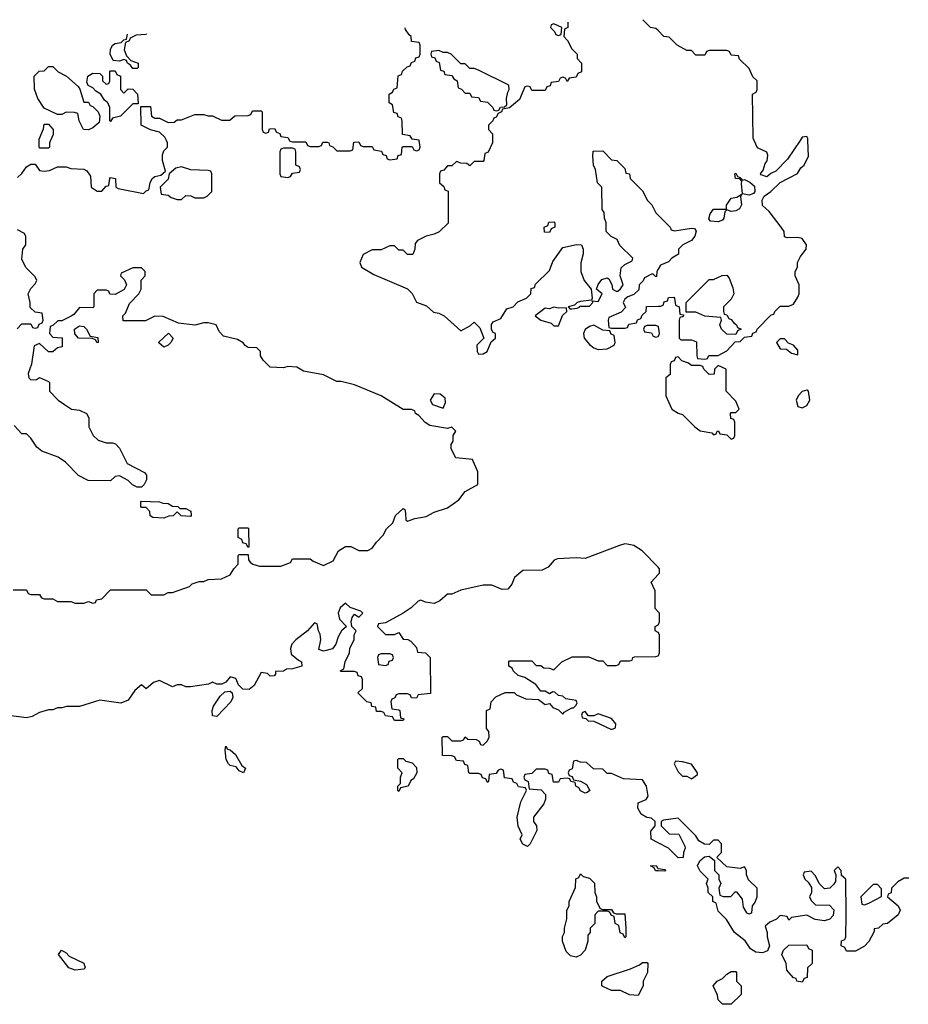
# Model space of a CAD drawing. Header units: inches. Extents: x 2789275 to 2951659, y 860290 to 1033804.
# Tile 60 of 256: x 2807120 to 2811128, y 1026106 to 1030545. Entities that reach past the tile are written whole.
import ezdxf

# ---------------------------------------------------------------- set-up
doc = ezdxf.new("R2010")
doc.units = ezdxf.units.IN
doc.header["$MEASUREMENT"] = 0
for name, color, linetype in [('C8002', 7, 'Continuous'), ('C8003', 7, 'Continuous'), ('C8012', 7, 'Continuous'), ('C8013', 7, 'Continuous')]:
    doc.layers.add(name, color=color, linetype=linetype)

msp = doc.modelspace()

# ---------------------------------------------------------------- linework, layer by layer
at = {"layer": 'C8002', "color": 2, "elevation": 18}
for points in [[(2807110, 1029834), (2807130, 1029852), (2807150, 1029882), (2807170, 1029894), (2807190, 1029894), (2807210, 1029864.7), (2807230, 1029862), (2807254.6, 1029865.4), (2807290, 1029882), (2807330, 1029882), (2807350, 1029874), (2807410, 1029872), (2807423.6, 1029863.6), (2807439.6, 1029839.6), (2807442, 1029790), (2807470, 1029772), (2807490, 1029772), (2807510, 1029794), (2807522, 1029798), (2807526, 1029830), (2807530, 1029834), (2807552, 1029830), (2807554, 1029790), (2807563.6, 1029783.6), (2807678, 1029762), (2807690, 1029774), (2807702, 1029778), (2807708, 1029810), (2807718, 1029830), (2807730, 1029838), (2807756.4, 1029843.6), (2807778, 1029862), (2807764, 1029910), (2807764, 1029936), (2807770, 1029954), (2807786, 1029970), (2807786, 1029990), (2807781.8, 1030000)], [(2807258.6, 1030000), (2807254, 1029990), (2807254, 1029970), (2807250, 1029966), (2807210, 1029966), (2807207.3, 1029972.7), (2807207.3, 1030000)], [(2808337, 1030000), (2808338, 1029998), (2808350, 1029994), (2808410, 1029994), (2808418, 1029978), (2808430, 1029974), (2808470, 1029974), (2808482, 1029978), (2808487.3, 1029992.7), (2808507.3, 1029992.7), (2808514, 1029990), (2808518, 1029978), (2808532.7, 1029972.7), (2808550, 1029954), (2808610, 1029954), (2808622, 1029958), (2808627.3, 1029992.7), (2808650, 1029994), (2808658, 1029978), (2808670, 1029974), (2808710, 1029974), (2808718, 1029958), (2808752.7, 1029952.7), (2808758, 1029938), (2808772.7, 1029932.7), (2808778, 1029918), (2808790, 1029914), (2808822, 1029918), (2808827.3, 1029932.7), (2808842, 1029938), (2808846, 1029970), (2808850, 1029974), (2808890, 1029974), (2808898, 1029958), (2808910, 1029954), (2808922, 1029958), (2808926, 1029970), (2808922.2, 1030000)], [(2809252, 1030000), (2809252, 1029990), (2809232.7, 1029947.3), (2809218, 1029942), (2809214, 1029910), (2809210, 1029906), (2809170, 1029906), (2809150, 1029886), (2809136.4, 1029896.4), (2809110, 1029898), (2809090, 1029906), (2809070, 1029886), (2809050, 1029886), (2809032.7, 1029867.3), (2809018, 1029862), (2809014, 1029850), (2809014, 1029810), (2809032.7, 1029792.7), (2809038, 1029778), (2809052, 1029772), (2809052.7, 1029627.3), (2809011.6, 1029588.4), (2808990, 1029578), (2808954, 1029570), (2808914, 1029550), (2808903.6, 1029536.4), (2808902, 1029510), (2808892.7, 1029487.3), (2808870, 1029486), (2808850, 1029506), (2808830, 1029506), (2808810, 1029526), (2808790, 1029526), (2808750, 1029508), (2808710, 1029508), (2808670, 1029486), (2808654, 1029450), (2808662, 1029430), (2808716.9, 1029396.9), (2808870, 1029332), (2808890.9, 1029310.9), (2808910, 1029272), (2808955.3, 1029255.3), (2808986.4, 1029226.4), (2809010, 1029222), (2809034, 1029210), (2809110, 1029142), (2809153.6, 1029166.4), (2809170, 1029182), (2809195.3, 1029155.3), (2809214, 1029110), (2809182, 1029078), (2809184, 1029050), (2809190, 1029038), (2809210, 1029038.8), (2809228.7, 1029050), (2809247.3, 1029092.7), (2809266, 1029110), (2809266, 1029130), (2809255.3, 1029135.3), (2809248.7, 1029148.7), (2809248.9, 1029171.1), (2809256.4, 1029183.6), (2809290, 1029198), (2809318, 1029242), (2809346, 1029250), (2809367.3, 1029272.7), (2809406, 1029290), (2809426, 1029310), (2809427.3, 1029332.7), (2809442, 1029338), (2809447.3, 1029352.7), (2809510, 1029414), (2809524.7, 1029455.3), (2809570, 1029518), (2809631.6, 1029531.6), (2809654, 1029530), (2809662, 1029510), (2809662, 1029490), (2809651.1, 1029448.9), (2809651.3, 1029410), (2809666, 1029370), (2809698, 1029330), (2809702, 1029290), (2809699.6, 1029280.4), (2809650, 1029275.3), (2809634, 1029270), (2809622, 1029258), (2809594, 1029250), (2809602, 1029242), (2809610, 1029242), (2809634.6, 1029245.4), (2809646, 1029250), (2809646, 1029254), (2809690, 1029254), (2809706, 1029270), (2809702, 1029278), (2809730, 1029274), (2809748, 1029310), (2809722, 1029330), (2809729.3, 1029350.7), (2809746.6, 1029373.4), (2809770, 1029381), (2809777.3, 1029377.3), (2809791.6, 1029351.6), (2809794, 1029330), (2809810, 1029322), (2809818, 1029322), (2809830, 1029332), (2809842, 1029350), (2809828, 1029390), (2809833.6, 1029426.4), (2809850, 1029442), (2809882, 1029458), (2809886, 1029470), (2809827.3, 1029527.3), (2809814.6, 1029554.6), (2809787.3, 1029567.3), (2809766, 1029590), (2809766, 1029630), (2809758, 1029650), (2809756.4, 1029676.4), (2809748, 1029690), (2809746, 1029790), (2809726, 1029810), (2809718, 1029870), (2809708.9, 1029888.9), (2809706, 1029930), (2809707.3, 1029952.7), (2809750, 1029954), (2809790, 1029914), (2809814, 1029910), (2809850, 1029874), (2809854, 1029854), (2809871.1, 1029851.1), (2809874, 1029830), (2809930, 1029774), (2809952, 1029730), (2809972, 1029710), (2809990, 1029674), (2810000, 1029664)], [(2807108.4, 1029151.6), (2807130, 1029174), (2807170, 1029174), (2807178, 1029158), (2807190, 1029154), (2807202, 1029158), (2807207.3, 1029172.7), (2807222, 1029178), (2807226, 1029190), (2807222, 1029222), (2807190, 1029226), (2807168, 1029248), (2807168, 1029270), (2807158, 1029310), (2807170, 1029334), (2807190, 1029354), (2807198, 1029370), (2807190, 1029386), (2807147.3, 1029427.3), (2807130, 1029466), (2807134, 1029510), (2807148, 1029530), (2807147.3, 1029567.3), (2807142, 1029582), (2807110, 1029598)], [(2807090, 1027974), (2807150, 1027974), (2807158, 1027958), (2807170, 1027954), (2807210, 1027954), (2807218, 1027938), (2807230, 1027934), (2807270, 1027934), (2807290, 1027922), (2807350, 1027922), (2807370, 1027914), (2807410, 1027914), (2807430, 1027922), (2807450, 1027914), (2807462, 1027918), (2807466, 1027930), (2807490, 1027934), (2807530, 1027974), (2807690, 1027974), (2807712.7, 1027952.7), (2807770, 1027952), (2807790, 1027962), (2807810, 1027962), (2807886, 1027990), (2807898, 1028002), (2807930, 1028012), (2807950, 1028012), (2807970, 1028022), (2808030, 1028024.7), (2808070, 1028042), (2808086, 1028070), (2808106, 1028090), (2808106, 1028130), (2808110, 1028134), (2808150, 1028134), (2808152, 1028110), (2808159.6, 1028099.6), (2808171.1, 1028091.1), (2808202, 1028082), (2808298, 1028082), (2808342, 1028098), (2808350, 1028114), (2808430, 1028114), (2808443.6, 1028103.6), (2808490, 1028084.7), (2808534.6, 1028105.4), (2808558, 1028150), (2808589.4, 1028170.6), (2808614, 1028170), (2808650, 1028152), (2808690, 1028152), (2808710, 1028162), (2808729, 1028190), (2808759.5, 1028220.5), (2808775.3, 1028250), (2808803.2, 1028276.8), (2808815.3, 1028310), (2808850, 1028342), (2808856.9, 1028336.9), (2808861, 1028321), (2808862, 1028290), (2808870, 1028284.7), (2808903.1, 1028296.9), (2808954, 1028306), (2808990, 1028324.7), (2809050, 1028344.7), (2809100.2, 1028379.8), (2809130, 1028418), (2809186, 1028450), (2809187.3, 1028507.3), (2809162, 1028562), (2809088, 1028570), (2809066, 1028610), (2809066, 1028630), (2809074.6, 1028645.4), (2809075.3, 1028670), (2809088, 1028690), (2809070, 1028708), (2809050, 1028702), (2808970, 1028715.3), (2808948.9, 1028728.9), (2808920.4, 1028760.4), (2808906, 1028770), (2808902, 1028782), (2808887.3, 1028787.3), (2808850, 1028788), (2808750, 1028848.7), (2808630, 1028899), (2808570, 1028914), (2808550, 1028914), (2808490, 1028944), (2808400.4, 1028960.4), (2808370, 1028978), (2808330, 1028982), (2808310, 1028975.3), (2808250, 1028978), (2808218, 1029010), (2808206, 1029030), (2808206, 1029050), (2808190, 1029066), (2808150, 1029068), (2808136.4, 1029076.4), (2808128.7, 1029088.7), (2808103.1, 1029103.1), (2808039, 1029119), (2808020.2, 1029140.2), (2808006, 1029170), (2807970, 1029178), (2807950, 1029178), (2807910, 1029168.7), (2807836.4, 1029176.4), (2807767.3, 1029207.3), (2807730, 1029208), (2807687.3, 1029187.3), (2807587.3, 1029187.3), (2807586, 1029210), (2807598, 1029222), (2807614.6, 1029265.4), (2807658, 1029310), (2807668, 1029330), (2807668.4, 1029371.6), (2807686, 1029390), (2807686, 1029410), (2807670, 1029426), (2807630, 1029426), (2807578, 1029402), (2807574, 1029390), (2807592.7, 1029372.7), (2807602, 1029350), (2807591.3, 1029328.7), (2807550, 1029306), (2807527.3, 1029307.3), (2807522, 1029322), (2807510, 1029326), (2807470, 1029326), (2807454, 1029310), (2807454, 1029250), (2807450, 1029246), (2807390, 1029248), (2807363.6, 1029216.4), (2807351.6, 1029208.4), (2807310, 1029188), (2807292.7, 1029187.3), (2807270, 1029166), (2807258, 1029162), (2807254, 1029130), (2807270, 1029114), (2807311.6, 1029111.6), (2807312, 1029070), (2807290, 1029066), (2807270, 1029048), (2807250, 1029048), (2807210, 1029086), (2807184.7, 1029075.3), (2807172.7, 1028992.7), (2807158, 1028950), (2807162, 1028930), (2807170, 1028922), (2807196.4, 1028923.6), (2807210, 1028932), (2807250, 1028914), (2807254, 1028910), (2807254, 1028870), (2807294, 1028830), (2807322, 1028810), (2807354, 1028790), (2807390, 1028784.7), (2807422, 1028770), (2807432, 1028750), (2807432, 1028710), (2807452, 1028670), (2807474, 1028650), (2807510, 1028638), (2807538, 1028638), (2807552.7, 1028632.7), (2807570, 1028614), (2807604.7, 1028544.7), (2807683.6, 1028503.6), (2807691.6, 1028491.6), (2807692, 1028470), (2807682, 1028450), (2807670, 1028438), (2807650, 1028438), (2807628.9, 1028448.9), (2807610, 1028468), (2807570, 1028488), (2807550, 1028486), (2807530, 1028466), (2807428.4, 1028468.4), (2807386, 1028490), (2807326, 1028550), (2807293.6, 1028573.6), (2807220.2, 1028600.2), (2807198, 1028618), (2807170, 1028658), (2807150, 1028678), (2807130, 1028678), (2807095.3, 1028715.3)], [(2810000, 1029420.5), (2809994, 1029410), (2809992.7, 1029387.3), (2809987.3, 1029387.3), (2809978, 1029398), (2809970, 1029398), (2809938, 1029382), (2809932.7, 1029367.3), (2809914, 1029350), (2809912.7, 1029327.3), (2809890, 1029306), (2809863.6, 1029296.4), (2809850, 1029286), (2809842, 1029270), (2809852.7, 1029247.3), (2809832.7, 1029227.3), (2809778, 1029202), (2809774, 1029190), (2809778, 1029158), (2809790, 1029154), (2809850, 1029154), (2809862, 1029158), (2809867.3, 1029172.7), (2809902, 1029178), (2809907.3, 1029192.7), (2809922, 1029198), (2809927.3, 1029212.7), (2809946, 1029230), (2809947.3, 1029252.7), (2810000, 1029253.8)], [(2810000, 1029162.7), (2809990, 1029166), (2809950, 1029166), (2809938, 1029162), (2809934, 1029150), (2809938, 1029138), (2809970, 1029134), (2809978, 1029118), (2809990, 1029114), (2810000, 1029117.3)], [(2810000, 1028076.2), (2809928, 1028150), (2809890, 1028175.3), (2809860.4, 1028180.4), (2809850, 1028182), (2809825.4, 1028174.6), (2809670, 1028115.3), (2809630, 1028119), (2809546, 1028114), (2809531.6, 1028108.4), (2809503.6, 1028076.4), (2809476.9, 1028063.1), (2809390, 1028062), (2809352, 1028030), (2809339.8, 1028000.2), (2809322, 1027978), (2809296.4, 1027976.4), (2809250, 1027995.3), (2809210, 1027995.3), (2809110, 1027973.2), (2809070, 1027955.3), (2809050, 1027955.3), (2809015.3, 1027924.7), (2808990, 1027913.2), (2808950, 1027919), (2808930, 1027928.7), (2808916.9, 1027923.1), (2808886.4, 1027893.6), (2808850, 1027869), (2808770, 1027826), (2808738, 1027822), (2808734, 1027810), (2808770, 1027774), (2808810, 1027774), (2808830, 1027782), (2808850, 1027752), (2808870.8, 1027750.8), (2808883.6, 1027743.6), (2808910, 1027714), (2808914, 1027694), (2808950, 1027691.3), (2808972, 1027670), (2808972.7, 1027507.3), (2808918, 1027502), (2808910, 1027486), (2808887.3, 1027487.3), (2808882, 1027502), (2808870, 1027506), (2808830, 1027506), (2808818, 1027502), (2808812.7, 1027487.3), (2808798, 1027482), (2808794, 1027470), (2808798, 1027438), (2808830, 1027434), (2808834, 1027430), (2808838, 1027398), (2808852.7, 1027392.7), (2808850, 1027386), (2808810, 1027386), (2808802, 1027402), (2808770, 1027406), (2808762, 1027422), (2808750, 1027426), (2808730, 1027426), (2808726, 1027446), (2808708.9, 1027448.9), (2808706, 1027466), (2808686, 1027470), (2808646, 1027510), (2808666, 1027530), (2808666, 1027570), (2808662, 1027582), (2808647.3, 1027587.3), (2808642, 1027602), (2808630, 1027606), (2808570, 1027606), (2808566, 1027610), (2808582, 1027618), (2808588, 1027650), (2808608, 1027690), (2808608.9, 1027711.1), (2808628, 1027750), (2808628.4, 1027771.6), (2808638, 1027790), (2808618, 1027810), (2808615.3, 1027830), (2808619, 1027850), (2808630, 1027864.7), (2808650, 1027852), (2808668, 1027870), (2808659, 1027879), (2808610, 1027895.3), (2808590, 1027915.3), (2808566, 1027894), (2808556, 1027870), (2808562.8, 1027842.8), (2808594, 1027810), (2808572, 1027790), (2808556.9, 1027763.1), (2808546, 1027730), (2808530.8, 1027709.2), (2808490, 1027698), (2808470, 1027706), (2808478, 1027750), (2808475.3, 1027775.3), (2808468, 1027790), (2808462, 1027822), (2808450, 1027826), (2808418, 1027790), (2808364.9, 1027750), (2808347.3, 1027730), (2808341, 1027710), (2808344.7, 1027684.7), (2808376.9, 1027656.9), (2808390.7, 1027650.7), (2808392, 1027630), (2808350, 1027618), (2808323.6, 1027616.4), (2808310, 1027608), (2808274, 1027606), (2808274, 1027594), (2808267.3, 1027587.3), (2808250, 1027586), (2808238, 1027598), (2808210, 1027602), (2808177.3, 1027542.7), (2808155.2, 1027524.8), (2808126.6, 1027526.6), (2808106.3, 1027546.3), (2808094.8, 1027574.8), (2808070, 1027582), (2808050, 1027558), (2808031.3, 1027548.7), (2808008.9, 1027548.9), (2807990, 1027558), (2807971.1, 1027548.9), (2807890, 1027538), (2807870, 1027538), (2807850, 1027546), (2807830, 1027546), (2807810, 1027538), (2807750, 1027566), (2807723.6, 1027556.4), (2807690, 1027528), (2807670, 1027546), (2807639.6, 1027520.4), (2807610, 1027478), (2807576.9, 1027463.1), (2807482, 1027478), (2807390, 1027448.7), (2807331.6, 1027448.4), (2807310, 1027442), (2807290, 1027442), (2807270, 1027434), (2807250, 1027434), (2807210, 1027422), (2807176.8, 1027403.2), (2807150, 1027397.2), (2807070, 1027408.7)], [(2810000, 1027876), (2809986, 1027890), (2809986, 1027970), (2809968, 1028010), (2810000, 1028043.7)], [(2810000, 1027783), (2809986, 1027790), (2809986, 1027810), (2810000, 1027817)], [(2810000, 1026833.6), (2809968, 1026850), (2809967.3, 1026887.3), (2809986, 1026910), (2809986, 1026930), (2809970, 1026946), (2809948.4, 1026948.4), (2809923.1, 1026963.1), (2809908, 1026990), (2809910, 1027014), (2809946, 1027030), (2809955.3, 1027044.7), (2809948, 1027090), (2809930, 1027118), (2809843.1, 1027123.1), (2809790, 1027146), (2809770, 1027146), (2809750, 1027166), (2809708.4, 1027168.4), (2809676.4, 1027196.4), (2809650, 1027198), (2809630, 1027206), (2809618, 1027202), (2809612.7, 1027167.3), (2809598, 1027162), (2809594, 1027150), (2809598, 1027138), (2809612.7, 1027132.7), (2809618, 1027118), (2809650, 1027112), (2809676.9, 1027096.9), (2809692, 1027070), (2809679.6, 1027060.4), (2809670, 1027058), (2809650, 1027069), (2809642, 1027082), (2809628, 1027090), (2809626, 1027106), (2809606, 1027110), (2809602, 1027122), (2809590, 1027126), (2809558, 1027122), (2809550, 1027108), (2809527.3, 1027107.3), (2809522, 1027142), (2809507.3, 1027147.3), (2809502, 1027162), (2809490, 1027166), (2809450, 1027166), (2809430, 1027146), (2809398, 1027142), (2809394, 1027130), (2809398, 1027118), (2809414, 1027110), (2809418, 1027078), (2809472.7, 1027072.7), (2809492, 1027052), (2809491.6, 1027031.6), (2809484.7, 1027010), (2809438, 1026950), (2809438, 1026930), (2809451.3, 1026910), (2809452, 1026890), (2809422, 1026830), (2809410, 1026818), (2809390, 1026828.7), (2809378, 1026850), (2809386, 1026870), (2809368.7, 1026908.7), (2809364, 1026950), (2809381.2, 1027018.8), (2809406, 1027070), (2809402, 1027082), (2809370, 1027086), (2809362, 1027102), (2809347.3, 1027107.3), (2809342, 1027122), (2809307.3, 1027127.3), (2809302, 1027162), (2809290, 1027166), (2809278, 1027162), (2809270, 1027146), (2809238, 1027142), (2809234, 1027110), (2809230, 1027106), (2809222, 1027122), (2809207.3, 1027127.3), (2809202, 1027142), (2809190, 1027146), (2809150, 1027146), (2809146, 1027150), (2809142, 1027182), (2809127.3, 1027187.3), (2809122, 1027202), (2809090, 1027206), (2809082, 1027222), (2809070, 1027226), (2809027.3, 1027227.3), (2809026, 1027310), (2809030, 1027314), (2809050, 1027314), (2809070, 1027294), (2809110, 1027294), (2809122, 1027298), (2809130, 1027312), (2809142, 1027302), (2809179.6, 1027299.6), (2809192.7, 1027292.7), (2809198, 1027278), (2809210, 1027274), (2809230, 1027294), (2809238, 1027310), (2809236.4, 1027336.4), (2809226, 1027350), (2809226, 1027430), (2809242, 1027438), (2809246, 1027470), (2809267.3, 1027492.7), (2809310, 1027512), (2809350, 1027511.3), (2809361, 1027501), (2809403.6, 1027483.6), (2809459.6, 1027479.6), (2809490, 1027458), (2809510, 1027462), (2809524.7, 1027444.7), (2809550, 1027434), (2809570, 1027414), (2809576.4, 1027423.6), (2809610, 1027442), (2809618, 1027442), (2809630, 1027454), (2809635.3, 1027464.7), (2809630, 1027475.3), (2809584, 1027484), (2809570, 1027495.3), (2809550, 1027498), (2809534, 1027514), (2809525.4, 1027514.6), (2809510, 1027506), (2809490, 1027518), (2809470, 1027518), (2809448.4, 1027548.4), (2809399, 1027579), (2809369.2, 1027589.2), (2809346, 1027610), (2809342, 1027622), (2809326, 1027630), (2809326, 1027650), (2809330, 1027654), (2809430, 1027654), (2809450, 1027634), (2809470, 1027634), (2809483.6, 1027623.6), (2809510, 1027622), (2809530, 1027614), (2809566, 1027650), (2809612.7, 1027672.7), (2809687.3, 1027672.7), (2809730, 1027654), (2809750, 1027654), (2809770, 1027634), (2809810, 1027634), (2809822, 1027638), (2809830, 1027654), (2809870, 1027654), (2809882, 1027658), (2809886, 1027670), (2809892.7, 1027672.7), (2809990, 1027674), (2810000, 1027677.3)], [(2810000, 1026707.7), (2809988.4, 1026708.4), (2809982, 1026722), (2809966, 1026730), (2809991.6, 1026731.6), (2809998, 1026718), (2810000, 1026717.8)]]:
    msp.add_lwpolyline(points, dxfattribs=at)
for points in [[(2808350, 1029966), (2808310, 1029966), (2808298, 1029962), (2808294, 1029950), (2808294, 1029850), (2808298, 1029838), (2808330, 1029834), (2808342, 1029838), (2808350, 1029854), (2808382, 1029858), (2808386, 1029870), (2808382, 1029882), (2808366, 1029890), (2808366, 1029950), (2808362, 1029962)], [(2807850, 1029882), (2807823.6, 1029876.4), (2807794, 1029850), (2807790, 1029826), (2807754, 1029790), (2807758, 1029758), (2807790, 1029754), (2807803.6, 1029743.6), (2807830, 1029734), (2807850, 1029734), (2807870, 1029752), (2807891.6, 1029751.6), (2807910, 1029742), (2807950, 1029742), (2807966, 1029750), (2807986, 1029770), (2807986, 1029850), (2807982, 1029862), (2807970, 1029866), (2807891.6, 1029868.4)], [(2809510, 1029586), (2809487.3, 1029587.3), (2809486, 1029610), (2809502, 1029618), (2809507.3, 1029632.7), (2809530, 1029634), (2809534, 1029630), (2809534, 1029610), (2809518, 1029602)], [(2809530, 1029249), (2809510, 1029241.2), (2809490, 1029244), (2809444.7, 1029210), (2809470, 1029191.3), (2809517.3, 1029177.3), (2809530, 1029164.7), (2809550, 1029164.7), (2809569, 1029211), (2809588, 1029230), (2809586, 1029246), (2809550, 1029244)], [(2807470, 1029088.7), (2807462, 1029102), (2807447.3, 1029107.3), (2807386, 1029110), (2807368.4, 1029128.4), (2807368, 1029150), (2807390, 1029164.7), (2807410, 1029162), (2807422, 1029150), (2807438, 1029118), (2807472.7, 1029112.7), (2807474, 1029090)], [(2807770, 1029068.7), (2807748.4, 1029088.4), (2807748.4, 1029091.6), (2807792, 1029132), (2807812, 1029110), (2807802, 1029090), (2807790, 1029078)], [(2809710, 1029168), (2809690, 1029162), (2809670, 1029148), (2809662.8, 1029130), (2809666.8, 1029110), (2809690, 1029081), (2809710, 1029066), (2809730, 1029058), (2809770, 1029062), (2809802, 1029078), (2809806, 1029090), (2809802, 1029122), (2809787.3, 1029127.3), (2809782, 1029142), (2809750, 1029146)], [(2808990, 1028858), (2808972, 1028830), (2808982, 1028810), (2809030, 1028794), (2809040.4, 1028819.6), (2809039, 1028839), (2809016.4, 1028856.4)], [(2807842, 1028342), (2807870, 1028342), (2807891.3, 1028330), (2807894, 1028310), (2807890, 1028306), (2807848.4, 1028308.4), (2807830, 1028326), (2807811.6, 1028308.4), (2807792.7, 1028307.3), (2807770, 1028298), (2807720.4, 1028300.4), (2807708.4, 1028308.4), (2807707.3, 1028327.3), (2807690, 1028346), (2807670, 1028346), (2807666, 1028350), (2807666, 1028370), (2807670, 1028374), (2807750, 1028371.3), (2807765.4, 1028365.4), (2807790, 1028364.7), (2807810, 1028351.3), (2807834, 1028350)], [(2808150, 1028166), (2808142, 1028182), (2808127.3, 1028187.3), (2808122, 1028202), (2808106, 1028210), (2808106, 1028250), (2808110, 1028254), (2808150, 1028254), (2808152, 1028250), (2808154, 1028170)], [(2808790, 1027686), (2808750, 1027686), (2808738, 1027682), (2808734, 1027670), (2808738, 1027638), (2808770, 1027634), (2808782, 1027638), (2808787.3, 1027652.7), (2808802, 1027658), (2808806, 1027670), (2808802, 1027682)], [(2808010, 1027404), (2807990, 1027406), (2807987.8, 1027430), (2807994.5, 1027450), (2808024.8, 1027495.2), (2808045.2, 1027514.8), (2808070, 1027518), (2808078, 1027510), (2808080.7, 1027490), (2808073, 1027470)], [(2809670, 1027426), (2809658, 1027422), (2809654, 1027410), (2809658, 1027398), (2809674, 1027394), (2809683.6, 1027383.6), (2809710, 1027382), (2809790, 1027344.7), (2809808, 1027352), (2809808.7, 1027370), (2809790, 1027395.3), (2809730, 1027415.3), (2809710, 1027406), (2809686, 1027406)], [(2808130, 1027149.2), (2808110, 1027159), (2808096.2, 1027176.2), (2808070, 1027182.9), (2808062, 1027190), (2808051.8, 1027210), (2808046.8, 1027253.2), (2808049.5, 1027270.5), (2808056.9, 1027256.9), (2808070, 1027254), (2808092.8, 1027232.8), (2808122.5, 1027182.5), (2808138, 1027170)], [(2808830, 1027066), (2808826, 1027070), (2808826, 1027090), (2808838, 1027102), (2808838, 1027130), (2808846, 1027150), (2808826, 1027170), (2808826, 1027210), (2808830, 1027214), (2808850, 1027214), (2808862, 1027202), (2808890, 1027194), (2808910, 1027174), (2808911.3, 1027150), (2808896.9, 1027123.1), (2808884.7, 1027115.3), (2808872, 1027090), (2808838, 1027082)], [(2809750, 1026534), (2809790, 1026534), (2809798, 1026518), (2809810, 1026514), (2809850, 1026514), (2809854, 1026450), (2809854, 1026410), (2809850, 1026406), (2809842, 1026422), (2809828.4, 1026428.4), (2809822, 1026462), (2809806, 1026470), (2809802, 1026502), (2809787.3, 1026507.3), (2809782, 1026522), (2809770, 1026526), (2809730, 1026526), (2809714, 1026510), (2809714, 1026470), (2809694, 1026450), (2809694, 1026430), (2809682, 1026418), (2809682, 1026390), (2809671.3, 1026350), (2809650, 1026328), (2809630, 1026319), (2809604.7, 1026324.7), (2809584.7, 1026344.7), (2809568, 1026390), (2809568.9, 1026411.1), (2809578, 1026430), (2809578, 1026450), (2809588.4, 1026491.6), (2809588.7, 1026530), (2809598, 1026550), (2809598, 1026570), (2809627.3, 1026632.7), (2809628.4, 1026671.6), (2809642, 1026678), (2809650, 1026694), (2809662, 1026682), (2809690, 1026674), (2809712.7, 1026652.7), (2809714, 1026610), (2809722, 1026590), (2809722, 1026570), (2809738, 1026538)], [(2807370, 1026259.3), (2807341.2, 1026270), (2807295.3, 1026330), (2807308.7, 1026350), (2807330, 1026338), (2807342.5, 1026322.5), (2807410, 1026291), (2807416, 1026270), (2807410, 1026264)], [(2809910, 1026146), (2809870, 1026148), (2809830, 1026168), (2809790, 1026168), (2809750, 1026186), (2809746, 1026190), (2809746, 1026210), (2809770, 1026231.3), (2809874.6, 1026265.4), (2809916.4, 1026283.6), (2809930, 1026294), (2809950, 1026294), (2809954, 1026290), (2809952, 1026250), (2809932, 1026210), (2809932, 1026190)]]:
    msp.add_lwpolyline(points, close=True, dxfattribs=at)
at = {"layer": 'C8003', "color": 2, "elevation": 18}
for points in [[(2810000, 1030496), (2809990, 1030506), (2809966, 1030510), (2809930.7, 1030545.3)], [(2808922.2, 1030000), (2808922, 1030002), (2808890, 1030006), (2808882, 1030022), (2808847.3, 1030027.3), (2808846, 1030090), (2808842, 1030102), (2808827.3, 1030107.3), (2808822, 1030122), (2808807.3, 1030127.3), (2808802, 1030162), (2808786, 1030170), (2808786, 1030210), (2808802, 1030218), (2808807.3, 1030232.7), (2808822, 1030238), (2808827.3, 1030292.7), (2808842, 1030298), (2808847.3, 1030312.7), (2808867.3, 1030332.7), (2808882, 1030338), (2808887.3, 1030352.7), (2808902, 1030358), (2808907.3, 1030372.7), (2808922, 1030378), (2808926, 1030390), (2808926, 1030430), (2808922, 1030442), (2808887.3, 1030447.3), (2808886, 1030470), (2808876.4, 1030476.4), (2808860.4, 1030500.4), (2808859.1, 1030508)], [(2809592.8, 1030533.6), (2809592, 1030510), (2809578, 1030502), (2809574, 1030470), (2809591.6, 1030451.6), (2809610, 1030414), (2809634, 1030390), (2809634, 1030370), (2809654, 1030350), (2809654, 1030310), (2809638, 1030302), (2809630, 1030286), (2809598, 1030282), (2809590, 1030266), (2809582, 1030282), (2809570, 1030286), (2809558, 1030282), (2809550, 1030266), (2809518, 1030262), (2809512.7, 1030247.3), (2809498, 1030242), (2809490, 1030226), (2809430, 1030226), (2809422, 1030242), (2809410, 1030246), (2809398, 1030242), (2809374, 1030186), (2809330, 1030148), (2809298, 1030142), (2809294, 1030130), (2809278, 1030122), (2809270, 1030106), (2809258, 1030102), (2809254, 1030090), (2809234, 1030070), (2809234, 1030050), (2809252, 1030030), (2809252, 1030000)], [(2807692.3, 1030481.4), (2807690, 1030478), (2807644.7, 1030475.3), (2807618, 1030462), (2807614, 1030450), (2807598, 1030442), (2807592, 1030410), (2807602, 1030382), (2807622, 1030362), (2807654, 1030350), (2807654, 1030330), (2807650, 1030326), (2807630, 1030326), (2807620.4, 1030340.4), (2807606, 1030350), (2807602, 1030362), (2807590, 1030366), (2807570, 1030358), (2807542, 1030362), (2807528.7, 1030390), (2807528.9, 1030411.1), (2807538, 1030430), (2807550, 1030438), (2807578, 1030442), (2807590, 1030454), (2807602, 1030458), (2807606.1, 1030479.4)], [(2807781.8, 1030000), (2807775.3, 1030015.3), (2807750, 1030038), (2807710, 1030048), (2807668, 1030070), (2807666, 1030154), (2807710, 1030154), (2807714, 1030110), (2807730, 1030102), (2807750, 1030102), (2807790, 1030082), (2807816.4, 1030083.6), (2807830, 1030094), (2807850, 1030094), (2807910, 1030118), (2807950, 1030118), (2807970, 1030111.3), (2807990, 1030111.3), (2808030, 1030092), (2808067.3, 1030092.7), (2808090, 1030112), (2808150, 1030114), (2808162, 1030118), (2808170, 1030134), (2808210, 1030134), (2808214, 1030130), (2808214, 1030050), (2808218, 1030038), (2808230, 1030034), (2808242, 1030038), (2808247.3, 1030052.7), (2808270, 1030054), (2808278, 1030038), (2808292.7, 1030032.7), (2808298, 1030018), (2808330, 1030014), (2808337, 1030000)], [(2807207.3, 1030000), (2807207.3, 1030007.3), (2807227.3, 1030052.7), (2807230, 1030074), (2807250, 1030074), (2807271.3, 1030050), (2807271.6, 1030028.4), (2807258.6, 1030000)]]:
    msp.add_lwpolyline(points, dxfattribs=at)
for points in [[(2809530, 1030526), (2809518, 1030522), (2809514, 1030510), (2809532.7, 1030492.7), (2809538, 1030478), (2809550, 1030474), (2809562, 1030478), (2809566, 1030510)], [(2809010, 1030406), (2808978, 1030402), (2808974, 1030390), (2808978, 1030378), (2808992.7, 1030372.7), (2808998, 1030358), (2809012.7, 1030352.7), (2809018, 1030318), (2809032.7, 1030312.7), (2809038, 1030298), (2809070, 1030294), (2809078, 1030278), (2809094, 1030270), (2809098, 1030238), (2809112.7, 1030232.7), (2809130, 1030214), (2809150, 1030214), (2809158, 1030198), (2809190, 1030194), (2809198, 1030178), (2809230, 1030174), (2809254, 1030150), (2809258, 1030138), (2809270, 1030134), (2809282, 1030138), (2809288.4, 1030151.6), (2809307.3, 1030152.7), (2809318, 1030162), (2809315.3, 1030190), (2809321.2, 1030218.8), (2809328, 1030230), (2809326, 1030250), (2809190, 1030318), (2809170, 1030326), (2809150, 1030326), (2809130, 1030346), (2809110, 1030346), (2809066, 1030390), (2809050, 1030398), (2809030, 1030398)], [(2807410, 1030174), (2807430, 1030174), (2807438, 1030158), (2807450, 1030154), (2807474, 1030130), (2807482, 1030110), (2807478, 1030082), (2807450, 1030058), (2807430, 1030048.7), (2807408, 1030050), (2807388, 1030090), (2807382, 1030122), (2807367.3, 1030127.3), (2807330, 1030128), (2807310, 1030118), (2807290, 1030118), (2807230, 1030146), (2807202, 1030190), (2807187.3, 1030232.7), (2807186, 1030290), (2807207.3, 1030312.7), (2807230, 1030314), (2807250, 1030334), (2807270, 1030334), (2807294, 1030310), (2807331.1, 1030291.1), (2807383.6, 1030243.6), (2807391.6, 1030231.6)], [(2807590, 1030214), (2807610, 1030234), (2807630, 1030232), (2807652, 1030210), (2807654, 1030166), (2807630, 1030166), (2807574, 1030110), (2807538, 1030102), (2807530, 1030086), (2807526, 1030090), (2807526, 1030150), (2807518, 1030170), (2807503.1, 1030183.1), (2807486, 1030210), (2807463.1, 1030223.1), (2807450, 1030238), (2807428.7, 1030248.7), (2807423.1, 1030263.1), (2807428, 1030290), (2807450, 1030304.7), (2807482, 1030302), (2807494, 1030290), (2807494, 1030270), (2807510, 1030254), (2807522, 1030258), (2807526, 1030270), (2807526, 1030310), (2807530, 1030314), (2807550, 1030314), (2807558, 1030298), (2807574, 1030290), (2807574, 1030230)]]:
    msp.add_lwpolyline(points, close=True, dxfattribs=at)
at = {"layer": 'C8012', "color": 2, "elevation": 18}
for points in [[(2810000, 1029253.8), (2810010, 1029254), (2810022, 1029258), (2810027.3, 1029272.7), (2810042, 1029278), (2810047.3, 1029292.7), (2810070, 1029294), (2810074, 1029290), (2810078, 1029258), (2810094, 1029250), (2810098, 1029218), (2810114, 1029214), (2810112.7, 1029207.3), (2810098, 1029202), (2810094, 1029190), (2810094, 1029110), (2810102, 1029102), (2810150, 1029102), (2810172.7, 1029092.7), (2810174, 1029030), (2810178, 1029018), (2810210, 1029014), (2810222, 1029018), (2810228.4, 1029031.6), (2810270, 1029032), (2810310, 1029052), (2810347.3, 1029092.7), (2810370, 1029094), (2810390, 1029114), (2810422, 1029118), (2810427.3, 1029132.7), (2810442, 1029138), (2810446, 1029150), (2810510, 1029214), (2810522, 1029218), (2810526, 1029230), (2810550, 1029254), (2810590, 1029254), (2810610, 1029262), (2810630, 1029294), (2810635.3, 1029310), (2810635.3, 1029350), (2810618, 1029390), (2810618, 1029410), (2810628, 1029430), (2810628, 1029450), (2810642, 1029478), (2810668, 1029510), (2810668.7, 1029530), (2810650, 1029559), (2810630, 1029564), (2810582, 1029562), (2810570, 1029566), (2810568, 1029590), (2810555.3, 1029610), (2810500.2, 1029680.2), (2810470, 1029708), (2810468.7, 1029731.3), (2810478, 1029750), (2810508, 1029770), (2810550, 1029812), (2810628.4, 1029851.6), (2810643.1, 1029876.9), (2810658, 1029890), (2810678, 1029930), (2810675.7, 1030000)], [(2810639.8, 1030000), (2810583.8, 1029916.2), (2810530, 1029862), (2810507.7, 1029852.3), (2810490, 1029837.2), (2810465.2, 1029845.2), (2810462, 1029850), (2810472.9, 1029867.1), (2810482.5, 1029897.5), (2810491.5, 1029908.5), (2810494.2, 1029934.2), (2810490, 1029948), (2810448, 1029968), (2810433.6, 1030000)], [(2810000, 1029664), (2810054, 1029610), (2810058, 1029598), (2810074, 1029594), (2810150, 1029606), (2810163.6, 1029603.6), (2810171.6, 1029591.6), (2810166, 1029570), (2810150.8, 1029549.2), (2810112, 1029530), (2810092, 1029510), (2810092, 1029488), (2810062, 1029470), (2810046, 1029454), (2810010, 1029438), (2810000, 1029420.5)], [(2810000, 1029117.3), (2810002, 1029118), (2810006, 1029130), (2810002, 1029162), (2810000, 1029162.7)], [(2810000, 1028043.7), (2810006, 1028050), (2810006, 1028070), (2810000, 1028076.2)], [(2810000, 1027817), (2810002, 1027818), (2810006, 1027830), (2810006, 1027870), (2810000, 1027876)], [(2810000, 1027677.3), (2810002, 1027678), (2810006, 1027690), (2810006, 1027770), (2810002, 1027782), (2810000, 1027783)], [(2811130, 1026674), (2811110, 1026674), (2811081.4, 1026658.6), (2811052, 1026630), (2811051.6, 1026608.4), (2811038, 1026602), (2811034, 1026590), (2811082, 1026550), (2811091.3, 1026530), (2811082, 1026510), (2811034, 1026470), (2811012.7, 1026467.3), (2810994, 1026450), (2810974, 1026446), (2810974, 1026434), (2810950.9, 1026389.1), (2810930, 1026368), (2810890, 1026346), (2810850, 1026346), (2810842, 1026362), (2810826, 1026370), (2810827.3, 1026392.7), (2810842, 1026398), (2810846, 1026410), (2810848, 1026510), (2810846, 1026670), (2810827.3, 1026687.3), (2810826, 1026710), (2810810, 1026726), (2810794, 1026710), (2810802, 1026690), (2810799.6, 1026660.4), (2810792.7, 1026647.3), (2810774, 1026630), (2810750, 1026626), (2810726, 1026650), (2810710, 1026686), (2810690, 1026706), (2810658, 1026702), (2810654, 1026690), (2810662, 1026670), (2810676.9, 1026656.9), (2810692, 1026632), (2810692, 1026610), (2810682, 1026590), (2810690, 1026574), (2810710, 1026554), (2810772.7, 1026552.7), (2810792, 1026532), (2810790, 1026506), (2810774, 1026490), (2810750, 1026482), (2810708.4, 1026488.4), (2810670, 1026508), (2810602, 1026498), (2810590, 1026486), (2810582, 1026502), (2810550, 1026506), (2810534, 1026490), (2810503.6, 1026476.4), (2810482, 1026458), (2810492, 1026430), (2810492, 1026410), (2810502, 1026370), (2810492.7, 1026347.3), (2810470, 1026338), (2810440.4, 1026340.4), (2810416.4, 1026356.4), (2810392.7, 1026392.7), (2810344, 1026430), (2810308.4, 1026488.4), (2810270, 1026526), (2810262, 1026562), (2810246, 1026570), (2810246, 1026590), (2810226, 1026610), (2810226, 1026630), (2810218, 1026650), (2810226, 1026670), (2810190, 1026706), (2810178, 1026730), (2810187.3, 1026752.7), (2810208.4, 1026771.6), (2810230, 1026774), (2810254, 1026754), (2810254, 1026710), (2810274, 1026690), (2810274, 1026670), (2810282, 1026650), (2810274, 1026630), (2810278, 1026598), (2810292.7, 1026592.7), (2810327.3, 1026592.7), (2810347.3, 1026612.7), (2810352.7, 1026612.7), (2810379.6, 1026579.6), (2810383.6, 1026543.6), (2810398, 1026518), (2810410, 1026514), (2810422, 1026518), (2810426, 1026550), (2810436.4, 1026563.6), (2810446, 1026590), (2810446, 1026630), (2810407.3, 1026667.3), (2810398, 1026690), (2810398, 1026710), (2810390, 1026726), (2810370, 1026718), (2810310, 1026726), (2810266, 1026766), (2810267.3, 1026772.7), (2810286, 1026790), (2810286, 1026830), (2810270, 1026846), (2810250, 1026846), (2810230, 1026826), (2810208.4, 1026828.4), (2810183.1, 1026843.1), (2810170, 1026866), (2810090, 1026946), (2810023.6, 1026936.4), (2810014, 1026930), (2810014, 1026910), (2810050, 1026874), (2810092.7, 1026872.7), (2810119.6, 1026819.6), (2810122, 1026810), (2810114, 1026790), (2810112.7, 1026767.3), (2810090, 1026766), (2810046, 1026810), (2810000, 1026833.6)], [(2810000, 1026717.8), (2810030, 1026714), (2810034, 1026710), (2810030, 1026706), (2810000, 1026707.7)]]:
    msp.add_lwpolyline(points, dxfattribs=at)
for points in [[(2810382, 1029822), (2810390, 1029824.7), (2810413.2, 1029813.2), (2810434, 1029794), (2810436, 1029770), (2810430, 1029762), (2810410, 1029754), (2810380.2, 1029760.2), (2810375.3, 1029804.7), (2810378, 1029818), (2810368, 1029828), (2810348.7, 1029830), (2810346, 1029850), (2810350, 1029854), (2810358, 1029838), (2810370, 1029834)], [(2810330, 1029681.2), (2810310, 1029688), (2810301, 1029679), (2810296, 1029650), (2810290, 1029642), (2810270, 1029634), (2810236.4, 1029636.4), (2810228, 1029648), (2810234, 1029670), (2810249.3, 1029690.7), (2810308.4, 1029691.6), (2810308.4, 1029708.4), (2810330, 1029740.7), (2810354.6, 1029745.4), (2810378, 1029758), (2810372, 1029748), (2810376, 1029710), (2810366.8, 1029693.2), (2810350, 1029684)], [(2810350, 1029126), (2810310, 1029128), (2810286, 1029150), (2810278, 1029170), (2810286, 1029190), (2810282, 1029202), (2810210, 1029208), (2810170, 1029226), (2810126, 1029226), (2810126, 1029270), (2810230, 1029374), (2810250, 1029374), (2810288, 1029392), (2810310, 1029394), (2810319.6, 1029379.6), (2810336.9, 1029336.9), (2810342, 1029310), (2810330, 1029286), (2810294, 1029250), (2810294, 1029230), (2810298, 1029218), (2810310, 1029214), (2810318, 1029198), (2810330, 1029194), (2810339.6, 1029179.6), (2810354, 1029170), (2810358, 1029158), (2810374, 1029150), (2810358, 1029142)], [(2810570, 1029106), (2810550, 1029106), (2810534, 1029090), (2810550, 1029062), (2810579.6, 1029059.6), (2810602, 1029042), (2810630, 1029034), (2810630, 1029055.3), (2810610, 1029078), (2810587.3, 1029087.3)], [(2810090, 1029026), (2810078, 1029022), (2810072.7, 1029007.3), (2810058, 1029002), (2810054, 1028990), (2810054, 1028946), (2810034, 1028930), (2810034, 1028850), (2810061, 1028790), (2810090, 1028771), (2810110, 1028764.7), (2810164.7, 1028710), (2810190, 1028692), (2810242, 1028682), (2810250, 1028674), (2810262, 1028678), (2810266, 1028690), (2810272, 1028692), (2810278, 1028678), (2810310, 1028674), (2810330, 1028654), (2810342, 1028658), (2810346, 1028670), (2810346, 1028730), (2810342, 1028742), (2810327.3, 1028747.3), (2810326, 1028770), (2810330, 1028774), (2810350, 1028774), (2810366, 1028790), (2810350, 1028826), (2810306, 1028870), (2810306, 1028970), (2810270, 1028986), (2810254, 1028970), (2810252.7, 1028947.3), (2810230, 1028946), (2810206, 1028970), (2810202, 1028982), (2810190, 1028986), (2810150, 1028986), (2810136.4, 1028996.4), (2810107.3, 1029007.3)], [(2810670, 1028875.3), (2810650, 1028868.7), (2810631.3, 1028850), (2810622.8, 1028830), (2810630, 1028802), (2810650, 1028796), (2810670, 1028806), (2810684, 1028830), (2810678, 1028870)], [(2810078, 1027202), (2810072, 1027190), (2810090, 1027154), (2810110, 1027134), (2810130, 1027134), (2810150, 1027122), (2810178, 1027142), (2810178, 1027150), (2810150, 1027188), (2810110, 1027199)], [(2810990, 1026646), (2810970, 1026646), (2810914, 1026590), (2810918, 1026558), (2810930, 1026554), (2810950, 1026562), (2811007.3, 1026592.7), (2811007.3, 1026627.3)], [(2810650, 1026206), (2810626, 1026210), (2810622, 1026222), (2810610, 1026226), (2810580.4, 1026260.4), (2810578, 1026290), (2810558, 1026330), (2810566, 1026350), (2810590, 1026372), (2810670, 1026374), (2810678, 1026358), (2810694, 1026350), (2810694, 1026290), (2810674, 1026270), (2810672.7, 1026227.3), (2810658, 1026222)], [(2810290, 1026106), (2810270, 1026126), (2810267.3, 1026147.3), (2810248, 1026190), (2810266, 1026210), (2810290, 1026222), (2810310, 1026242), (2810330, 1026254), (2810350, 1026254), (2810354, 1026250), (2810354, 1026210), (2810374, 1026190), (2810374, 1026150), (2810330, 1026106)]]:
    msp.add_lwpolyline(points, close=True, dxfattribs=at)
at = {"layer": 'C8013', "color": 2, "elevation": 18}
for points in [[(2810433.6, 1030000), (2810428.4, 1030011.6), (2810426, 1030210), (2810442, 1030218), (2810446, 1030230), (2810446, 1030270), (2810427.3, 1030287.3), (2810410, 1030326), (2810367.3, 1030367.3), (2810362, 1030382), (2810330, 1030386), (2810322, 1030402), (2810310, 1030406), (2810230, 1030406), (2810218, 1030402), (2810210, 1030386), (2810170, 1030386), (2810150, 1030406), (2810130, 1030406), (2810086, 1030430), (2810050, 1030466), (2810026, 1030470), (2810000, 1030496)], [(2810675.7, 1030000), (2810675.3, 1030010), (2810670, 1030018), (2810650, 1030015.3), (2810639.8, 1030000)]]:
    msp.add_lwpolyline(points, dxfattribs=at)

doc.saveas('drawing.dxf')
